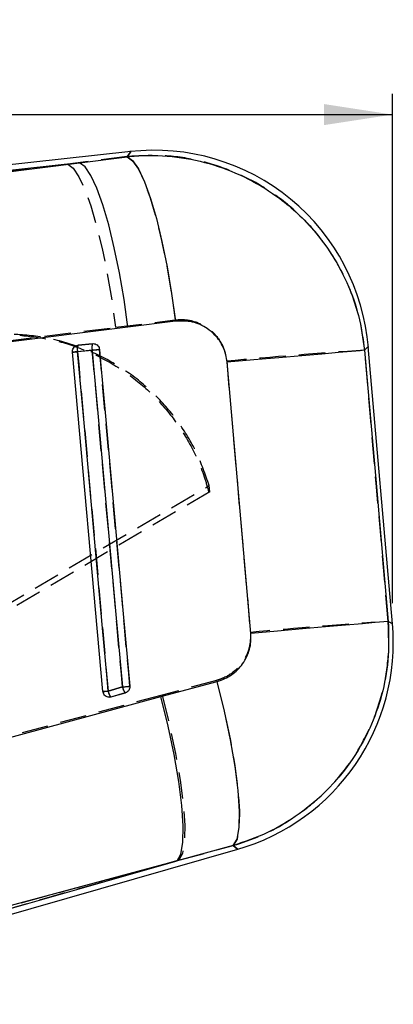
# Model space of a CAD drawing. Extents: x 31 to 353, y 15 to 293.
# Tile 13 of 16: x 293 to 311, y 245 to 293. Entities that reach past the tile are written whole.
import ezdxf

# ---------------------------------------------------------------- set-up
doc = ezdxf.new("R2010")
doc.units = 0
doc.linetypes.add('HIDDEN', pattern=[1.905, 1.27, -0.635])
doc.layers.get('0').update_dxf_attribs({"linetype": 'CONTINUOUS'})
doc.styles.add('SLDTEXTSTYLE0', font='TXT', dxfattribs={"width": 0.75})
doc.dimstyles.new('SLDDIMSTYLE1', dxfattribs={"dimtxt": 3.5, "dimasz": 3.302, "dimexe": 0, "dimexo": 0.0625, "dimgap": 0.875, "dimtad": 1, "dimdec": 0, "dimrnd": 1e-09, "dimzin": 12, "dimtxsty": 'SLDTEXTSTYLE0', "dimsah": 1, "dimcen": 0.09, "dimazin": 3, "dimtfac": 1, "dimtdec": 0, "dimtofl": 0, "dimtmove": 0, "dimatfit": 3, "dimtolj": 1, "dimtzin": 12})

# ---------------------------------------------------------------- blocks, each defined once
blk = doc.blocks.new('_D_1')
at = {"color": 179, "linetype": 'CONTINUOUS'}
for p, q in [((49.512, 235.636), (49.511, 289.282)), ((310.812, 264.745), (310.811, 289.286)), ((49.511, 288.282), (310.811, 288.286))]:
    blk.add_line(p, q, dxfattribs=at)
for points in [[(49.511, 288.282), (52.813, 287.774), (52.813, 288.79)], [(310.811, 288.286), (307.509, 288.794), (307.509, 287.778)]]:
    blk.add_solid(points, dxfattribs=at)
at = {"color": 179, "linetype": 'CONTINUOUS', "insert": (171.063, 292.796, 0.1), "char_height": 3.5, "attachment_point": 1, "rotation": 0.0009, "style": 'SLDTEXTSTYLE0'}
blk.add_mtext('261', dxfattribs=at)

msp = doc.modelspace()

# ---------------------------------------------------------------- linework, layer by layer
at = {"color": 7, "linetype": 'CONTINUOUS'}
for p, q in [((298.198109, 286.504681), (278.454085, 284.334423)), ((295.727928, 285.960386), (298.022454, 286.252687)), ((295.727928, 285.960386), (278.483708, 284.064906)), ((278.513809, 283.791067), (295.727928, 285.960386)), ((298.056533, 278.048458), (280.842905, 275.880726)), ((300.351371, 278.335872), (298.056533, 278.048458)), ((295.633097, 277.167501), (295.653452, 277.170459)), ((295.653452, 277.170459), (296.356638, 277.247752)), ((310.811763, 263.745184), (309.64296, 277.11528)), ((295.633201, 276.863041), (295.384114, 276.840548)), ((296.857526, 260.489816), (295.384114, 276.840548)), ((295.633201, 276.863041), (296.336402, 276.940333)), ((303.985958, 263.288053), (302.841579, 276.351529)), ((299.646054, 260.240401), (302.354743, 260.972778)), ((297.106539, 260.512295), (296.857526, 260.489816)), ((297.798802, 260.710756), (297.106539, 260.512295)), ((282.926996, 255.731421), (299.646054, 260.240401)), ((297.242035, 260.224062), (297.160436, 260.212647)), ((297.934313, 260.422523), (297.242035, 260.224062)), ((283.859258, 247.303682), (303.351094, 252.891431)), ((303.137843, 253.063115), (300.427963, 252.335513)), ((300.427963, 252.335513), (283.709784, 247.825096)), ((283.784543, 247.564326), (300.427963, 252.335513))]:
    msp.add_line(p, q, dxfattribs=at)
at = {"color": 7, "linetype": 'HIDDEN'}
for p, q in [((298.029055, 286.262164), (295.163383, 285.89833)), ((278.483708, 284.064906), (295.163383, 285.89833)), ((295.163383, 285.89833), (278.512408, 283.803875)), ((280.814846, 275.94697), (297.464286, 278.036269)), ((297.464286, 278.036269), (300.329928, 278.393062)), ((295.653139, 277.170392), (295.622502, 277.165385)), ((296.35634, 277.247692), (295.653139, 277.170392)), ((296.337415, 276.938456), (295.63423, 276.861148)), ((224.634794, 224.891374), (301.975449, 270.409579)), ((302.001526, 270.11087), (224.674885, 224.569152)), ((302.001526, 270.11087), (301.975449, 270.409579)), ((302.331959, 261.0233), (299.704795, 260.313938)), ((297.107388, 260.51038), (297.799652, 260.708848)), ((299.704795, 260.313938), (282.90305, 255.784864)), ((297.171985, 260.212856), (297.242437, 260.224076)), ((297.242437, 260.224076), (297.934716, 260.42253)), ((300.508668, 252.358647), (303.136294, 253.064366)), ((283.709903, 247.824649), (300.508668, 252.358647)), ((300.508668, 252.358647), (283.784543, 247.564326))]:
    msp.add_line(p, q, dxfattribs=at)
at = {"color": 8, "linetype": 'CONTINUOUS', "flags": 128}
for points in [[(298.022454, 286.252687), (298.177828, 286.475594), (298.198109, 286.504681)], [(309.64296, 277.11528), (309.622397, 277.093875), (309.463789, 276.928785)], [(310.60559, 263.865048), (310.788934, 263.75846), (310.811763, 263.745184)], [(303.351094, 252.891431), (303.327565, 252.910378), (303.137843, 253.063115)]]:
    msp.add_lwpolyline(points, dxfattribs=at)
at = {"color": 7, "linetype": 'CONTINUOUS', "flags": 128}
for points in [[(298.022454, 286.252687), (298.28528, 286.062459), (298.565228, 285.655933), (298.854579, 285.044285), (299.14536, 284.244376), (299.429585, 283.278222), (299.699401, 282.172436), (299.947401, 280.957455), (300.166731, 279.666754), (300.351371, 278.335872)], [(298.056533, 278.048458), (297.871207, 279.373328), (297.651504, 280.658516), (297.403415, 281.868952), (297.133734, 282.971586), (296.849792, 283.936331), (296.559353, 284.736844), (296.270345, 285.351286), (295.990665, 285.762879), (295.727928, 285.960386)], [(297.106539, 260.512295), (297.051881, 261.118839), (296.833266, 263.545009), (295.958792, 273.249695), (295.633201, 276.863041)], [(296.336402, 276.940333), (296.395038, 276.945623), (296.453525, 276.950891), (296.509628, 276.955942), (296.561246, 276.960591), (296.606456, 276.964659), (296.64353, 276.96799), (296.671082, 276.970463), (296.68807, 276.971991)], [(296.336402, 276.940333), (296.39106, 276.333796), (296.609675, 273.907626), (297.484134, 264.20294), (297.798802, 260.710756)], [(296.68807, 276.971991), (296.742727, 276.365446), (296.961342, 273.939277), (297.835846, 264.234597), (298.150529, 260.742413)], [(309.463789, 276.928785), (309.256692, 276.910956), (308.836986, 276.874545), (308.21601, 276.820513), (307.410573, 276.750343), (306.442459, 276.665913), (305.337851, 276.569525), (304.12664, 276.463779), (302.841579, 276.351536)], [(309.463789, 276.928785), (310.039301, 270.344215), (310.60559, 263.865048)], [(310.60559, 263.865048), (310.398524, 263.847234), (309.978952, 263.810831), (309.358244, 263.756829), (308.553149, 263.686689), (307.585453, 263.602304), (306.481306, 263.50596), (305.270557, 263.400251), (303.985958, 263.288053)], [(303.137843, 253.063115), (303.319533, 253.374229), (303.421234, 253.933059), (303.439562, 254.72107), (303.373923, 255.712139), (303.226476, 256.873386), (303.002124, 258.166323), (302.708288, 259.548055), (302.354743, 260.972778)], [(297.798802, 260.710756), (297.857453, 260.716046), (297.915925, 260.721313), (297.972043, 260.726365), (298.023661, 260.731014), (298.068871, 260.735082), (298.10596, 260.73842), (298.133527, 260.740893), (298.150529, 260.742413)], [(300.427963, 252.335513), (300.605957, 252.655285), (300.704976, 253.219689), (300.721769, 254.010203), (300.655787, 255.000884), (300.509189, 256.159241), (300.286804, 257.44726), (299.995904, 258.822689), (299.646054, 260.240401)]]:
    msp.add_lwpolyline(points, dxfattribs=at)
at = {"color": 7, "linetype": 'HIDDEN', "flags": 128}
for points in [[(298.198109, 286.504681), (298.180033, 286.47876), (298.029055, 286.262164)], [(298.029055, 286.262164), (298.287143, 286.074447), (298.562382, 285.671736), (298.847218, 285.065042), (299.133857, 284.270967), (299.41449, 283.311235), (299.6814, 282.212103), (299.927299, 281.003641), (300.145467, 279.718908), (300.329928, 278.393062)], [(295.163383, 285.89833), (295.421456, 285.701724), (295.696442, 285.292874), (295.980935, 284.68285), (296.267216, 283.888149), (296.547552, 282.93028), (296.814342, 281.835156), (297.060375, 280.632416), (297.27899, 279.354597), (297.464286, 278.036269)], [(309.469526, 276.934753), (309.624304, 277.095864), (309.64296, 277.11528)], [(295.63423, 276.861148), (295.688872, 276.254612), (295.907457, 273.828494), (296.781798, 264.124008), (297.107388, 260.51038)], [(297.799652, 260.708848), (297.745009, 261.315378), (297.526424, 263.741503), (296.652083, 273.445988), (296.337415, 276.938456)], [(298.150723, 260.742048), (298.096065, 261.348578), (297.87745, 263.774695), (297.002991, 273.479173), (296.688293, 276.971626)], [(310.60486, 263.865473), (310.042028, 270.344595), (309.469526, 276.934753)], [(302.819003, 276.405225), (303.396245, 269.815619), (303.963755, 263.337041)], [(310.811763, 263.745184), (310.788681, 263.758602), (310.60486, 263.865473)], [(302.331959, 261.0233), (302.689065, 259.59188), (302.986522, 258.202384), (303.214391, 256.901289), (303.365041, 255.732106), (303.433423, 254.733945), (303.41727, 253.940182), (303.317104, 253.377388), (303.136294, 253.064366)], [(299.704795, 260.313938), (300.058414, 258.889141), (300.353129, 257.505583), (300.579195, 256.209078), (300.729101, 255.042548), (300.797899, 254.044624), (300.783311, 253.248344), (300.685828, 252.68008), (300.508668, 252.358647)], [(303.136294, 253.064366), (303.327044, 252.910795), (303.351094, 252.891431)]]:
    msp.add_lwpolyline(points, dxfattribs=at)
at = {"color": 7, "linetype": 'CONTINUOUS'}
for centre, radius, start, end in [((299.329296, 276.213666), 10.353, 4.6819784, 96.4905047), ((296.099399, 276.986707), 0.482321, 157.6059011, 194.85646), ((296.802799, 277.064008), 0.482516, 157.6165434, 194.8513482), ((300.498103, 262.84357), 10.353, 285.7850715, 5.2142822), ((297.648769, 260.591229), 0.547945, 188.282517, 222.0732174), ((298.34095, 260.789672), 0.547861, 188.2819198, 222.0786664)]:
    msp.add_arc(centre, radius, start, end, dxfattribs=at)
at = {"color": 7, "linetype": 'HIDDEN'}
for centre, radius, start, end in [((296.11602, 276.986888), 0.497928, 158.3746762, 194.6270174), ((296.819158, 277.064171), 0.497876, 158.3702607, 194.6257634), ((294.764815, 285.88812), 9.068743, 273.9157404, 275.5013601), ((294.574816, 297.455935), 20.59305, 274.910066, 275.8906728), ((328.864353, -8.679518), 286.272023, 93.88474436, 95.22005284), ((329.889319, -20.488516), 285.00716, 93.87977251, 95.21910249), ((296.245777, 269.45129), 8.982329, 273.9051952, 275.5044401), ((297.641106, 260.587131), 0.539209, 188.1833408, 222.3231241), ((296.049115, 281.092709), 20.458889, 274.9084352, 275.8960206), ((298.333423, 260.785627), 0.539265, 188.1853644, 222.3236776)]:
    msp.add_arc(centre, radius, start, end, dxfattribs=at)
at = {"color": 7, "linetype": 'CONTINUOUS'}
for points, knots in [([(298.022454, 286.252687), (298.060075, 286.256636), (298.702122, 286.32403), (299.963137, 286.332285), (301.764843, 286.034881), (303.479485, 285.42359), (305.196833, 284.455915), (306.664593, 283.188135), (307.832414, 281.701159), (308.648235, 280.215274), (309.226569, 278.61211), (309.384715, 277.489894), (309.463789, 276.928785)], [0, 0, 0, 0, 0.006912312, 0.117964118, 0.229014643, 0.338920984, 0.448826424, 0.587594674, 0.690333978, 0.793072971, 0.896536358, 1, 1, 1, 1]), ([(302.841579, 276.351536), (302.841455, 276.352962), (302.820395, 276.595673), (302.69502, 277.075906), (302.327721, 277.624521), (301.816749, 278.054119), (301.163147, 278.353179), (300.626629, 278.34174), (300.351371, 278.335872)], [0, 0, 0, 0, 0.001201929, 0.204635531, 0.408047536, 0.546678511, 0.767426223, 1, 1, 1, 1]), ([(295.384114, 276.840548), (295.384361, 276.874532), (295.384854, 276.94249), (295.427729, 277.037004), (295.496837, 277.11249), (295.570816, 277.153306), (295.618492, 277.164172), (295.633097, 277.167501)], [0, 0, 0, 0, 0.223196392, 0.446314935, 0.671049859, 0.899226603, 1, 1, 1, 1]), ([(296.356638, 277.247752), (296.383533, 277.248541), (296.444131, 277.25032), (296.53506, 277.217249), (296.615227, 277.15323), (296.670772, 277.067754), (296.682472, 277.00298), (296.68807, 276.971991)], [0, 0, 0, 0, 0.169242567, 0.381329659, 0.593410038, 0.805472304, 1, 1, 1, 1]), ([(310.60559, 263.865048), (310.625415, 263.234671), (310.663022, 262.038859), (310.325165, 260.301725), (309.729661, 258.630381), (308.83451, 257.07303), (307.670223, 255.687634), (306.330608, 254.551439), (304.813537, 253.636682), (303.696411, 253.254305), (303.137843, 253.063115)], [0, 0, 0, 0, 0.132849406, 0.25201222, 0.371175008, 0.506324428, 0.628858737, 0.751395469, 0.875696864, 1, 1, 1, 1]), ([(302.354743, 260.972778), (302.361247, 260.974561), (302.607232, 261.041996), (303.073415, 261.260165), (303.53817, 261.715693), (303.856038, 262.262536), (304.002591, 262.772584), (303.990349, 263.151956), (303.985958, 263.288053)], [0, 0, 0, 0, 0.0066582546, 0.2518126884, 0.4971829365, 0.6319872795, 0.8679784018, 1, 1, 1, 1]), ([(297.160436, 260.212647), (297.125844, 260.216116), (297.056655, 260.223054), (296.964628, 260.276858), (296.895823, 260.355682), (296.864795, 260.432333), (296.859019, 260.478011), (296.857526, 260.489816)], [0, 0, 0, 0, 0.232217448, 0.464463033, 0.694598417, 0.921065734, 1, 1, 1, 1]), ([(298.150529, 260.742413), (298.150762, 260.739581), (298.153781, 260.702791), (298.146058, 260.630631), (298.102216, 260.536694), (298.030141, 260.462921), (297.967888, 260.432177), (297.934984, 260.422715), (297.934313, 260.422523)], [0, 0, 0, 0, 0.0203216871, 0.2639748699, 0.5076338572, 0.751303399, 0.9949302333, 1, 1, 1, 1])]:
    msp.add_open_spline(points, degree=3, knots=knots, dxfattribs=at)
at = {"color": 7, "linetype": 'HIDDEN'}
for points, knots in [([(309.469526, 276.934753), (309.445564, 277.1508), (309.358648, 277.934452), (309.027987, 279.261184), (308.360467, 280.83524), (307.441817, 282.266336), (306.264541, 283.579913), (304.854299, 284.685402), (303.250451, 285.535001), (301.569108, 286.087922), (299.807282, 286.364936), (298.621797, 286.296422), (298.029055, 286.262164)], [0, 0, 0, 0, 0.039752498, 0.1441914, 0.248629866, 0.351138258, 0.453647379, 0.569708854, 0.676652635, 0.783596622, 0.891798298, 1, 1, 1, 1]), ([(300.329928, 278.393062), (300.335997, 278.393796), (300.591721, 278.424702), (301.111412, 278.399097), (301.717379, 278.151064), (302.220321, 277.765224), (302.607828, 277.261966), (302.782549, 276.743305), (302.813958, 276.452012), (302.819003, 276.405225)], [0, 0, 0, 0, 0.0052156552, 0.2197889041, 0.4346522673, 0.550719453, 0.753911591, 0.9604736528, 1, 1, 1, 1]), ([(301.975449, 270.409579), (301.787354, 270.949034), (301.411164, 272.027942), (300.516212, 273.499577), (299.401655, 274.804749), (298.082463, 275.906679), (296.595383, 276.766762), (294.986533, 277.37111), (293.298639, 277.688657), (291.998636, 277.72202), (291.279039, 277.653113), (291.126956, 277.638549)], [0, 0, 0, 0, 0.120943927, 0.241887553, 0.362830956, 0.483774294, 0.604722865, 0.725672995, 0.846629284, 0.967585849, 1, 1, 1, 1]), ([(292.847653, 277.652273), (293.378117, 277.595005), (294.468627, 277.477273), (296.066658, 276.943852), (297.584712, 276.159709), (298.960367, 275.11571), (300.131698, 273.868939), (301.082095, 272.429192), (301.659694, 271.143742), (301.88922, 270.337057), (301.960458, 270.086686)], [0, 0, 0, 0, 0.126344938, 0.259735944, 0.396995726, 0.530379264, 0.667630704, 0.800999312, 0.938235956, 1, 1, 1, 1]), ([(303.136294, 253.064366), (303.614977, 253.223996), (304.666526, 253.574664), (306.158902, 254.433708), (307.697226, 255.685308), (308.93289, 257.200242), (309.830439, 258.880469), (310.37505, 260.48861), (310.664551, 262.168447), (310.624757, 263.299797), (310.60486, 263.865473)], [0, 0, 0, 0, 0.106310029, 0.233537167, 0.360763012, 0.523360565, 0.642348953, 0.761337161, 0.880668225, 1, 1, 1, 1]), ([(303.963755, 263.337041), (303.964485, 263.09259), (303.965219, 262.847003), (303.847039, 262.376671), (303.677545, 261.992205), (303.245707, 261.477628), (302.789198, 261.16875), (302.436698, 261.056618), (302.331959, 261.0233)], [0, 0, 0, 0, 0.235153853, 0.236246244, 0.472330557, 0.635247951, 0.891619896, 1, 1, 1, 1])]:
    msp.add_open_spline(points, degree=3, knots=knots, dxfattribs=at)

# ---------------------------------------------------------------- dimensions: what is measured, and where the dimension line sits
at = {"color": 179, "linetype": 'CONTINUOUS'}
dim = msp.add_linear_dim(base=(310.811383, 288.286223), p1=(49.511654, 234.635727), p2=(310.811769, 263.745185), angle=0.0009017, dimstyle='SLDDIMSTYLE1', dxfattribs=at)
dim.commit()
dim.dimension.update_dxf_attribs({"geometry": '_D_1', "text_midpoint": (176.363683, 288.284107), "dimtype": 160})

doc.saveas('drawing.dxf')
